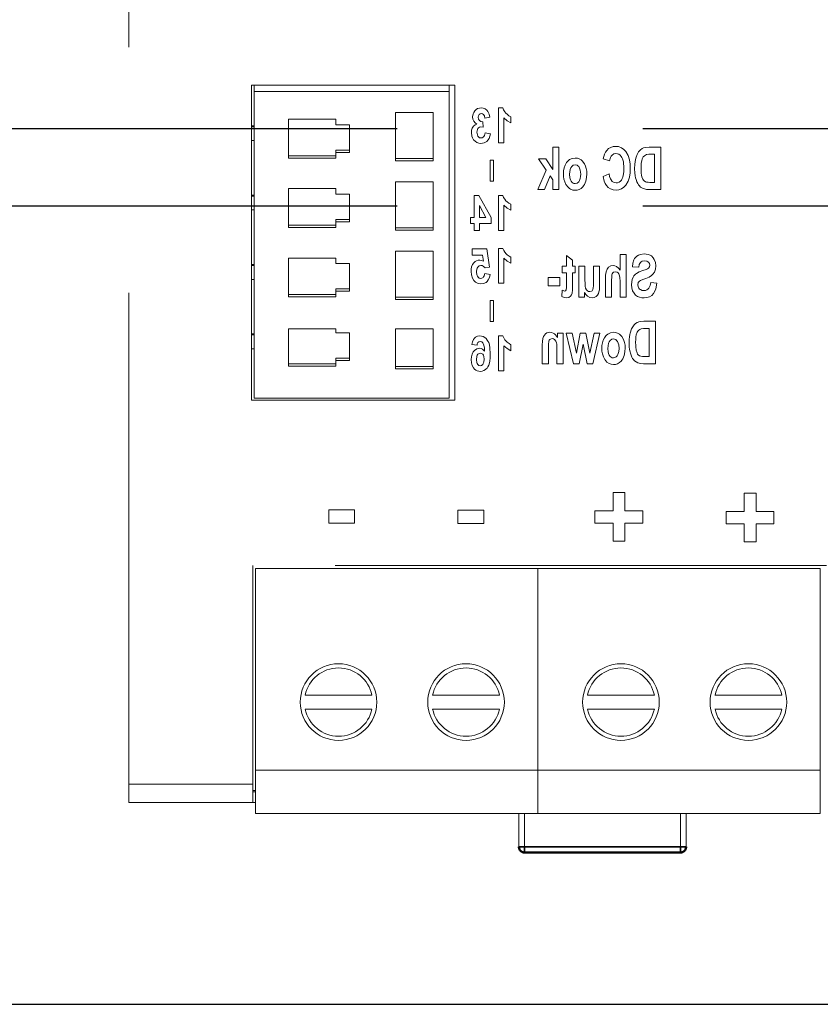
# Model space of a CAD drawing. Extents: x 0 to 4084, y 0 to 2754.
# Tile 10 of 34: x 1827 to 1879, y 2210 to 2274. Entities that reach past the tile are written whole.
import ezdxf

# ---------------------------------------------------------------- set-up
doc = ezdxf.new("R2010")
doc.units = 0
doc.header["$LTSCALE"] = 5
doc.header["$MEASUREMENT"] = 0
doc.linetypes.add('DASHED2', pattern=[9.525, 6.35, -3.175])
doc.layers.add('01-DRAW', color=7, linetype='CONTINUOUS')
doc.layers.add('Sichtbar (ISO)', color=7, linetype='CONTINUOUS', lineweight=50)
doc.layers.add('Sichtbar schmal (ISO)', color=7, linetype='CONTINUOUS', lineweight=35)

msp = doc.modelspace()

# ---------------------------------------------------------------- linework, layer by layer
at = {"layer": '01-DRAW', "linetype": 'DASHED2'}
for p, q in [((1772, 2266.605), (2227, 2266.605)), ((1772, 2261.605), (2227, 2261.605))]:
    msp.add_line(p, q, dxfattribs=at)
at = {"layer": '01-DRAW', "linetype": 'Continuous'}
msp.add_line((1756.145, 2210), (2238, 2210), dxfattribs=at)
at = {"layer": 'Sichtbar (ISO)', "linetype": 'DASHED2', "lineweight": 18}
for p, q in [((1834.043, 2224.229), (1834.043, 2333.473)), ((1841.963, 2249.035), (1841.963, 2269.389)), ((1855.103, 2269.389), (1841.963, 2269.389)), ((1842.143, 2269.389), (1842.143, 2268.987)), ((1854.743, 2269.389), (1854.743, 2268.987)), ((1855.103, 2269.389), (1855.103, 2249.035)), ((1842.143, 2268.987), (1854.743, 2268.987)), ((1842.143, 2268.987), (1842.143, 2249.175)), ((1854.743, 2268.987), (1854.743, 2249.175)), ((1858.198, 2267.926), (1857.913, 2267.926)), ((1857.913, 2265.669), (1857.913, 2267.926)), ((1844.348, 2267.194), (1844.348, 2264.684)), ((1847.408, 2267.194), (1844.348, 2267.194)), ((1847.408, 2266.836), (1847.408, 2267.194)), ((1851.278, 2267.642), (1851.278, 2264.505)), ((1853.708, 2267.642), (1851.278, 2267.642)), ((1853.708, 2264.505), (1853.708, 2267.642)), ((1857.372, 2267.339), (1857.046, 2267.27)), ((1858.265, 2267.295), (1858.265, 2265.669)), ((1858.723, 2267.36), (1858.723, 2266.968)), ((1842.143, 2266.775), (1841.963, 2266.775)), ((1842.143, 2266.712), (1841.963, 2266.712)), ((1848.308, 2266.836), (1847.408, 2266.836)), ((1848.308, 2265.043), (1848.308, 2266.836)), ((1856.781, 2266.714), (1856.943, 2266.683)), ((1856.904, 2267.033), (1856.943, 2266.683)), ((1857.055, 2266.314), (1857.397, 2266.263)), ((1842.143, 2265.815), (1841.963, 2265.815)), ((1857.913, 2265.669), (1858.265, 2265.669)), ((1861.436, 2263.944), (1861.436, 2265.399)), ((1861.825, 2265.399), (1861.436, 2265.399)), ((1861.825, 2265.399), (1861.825, 2262.654)), ((1868.41, 2265.399), (1867.664, 2265.399)), ((1868.41, 2265.399), (1868.41, 2262.654)), ((1847.408, 2264.843), (1844.348, 2264.843)), ((1844.348, 2264.684), (1847.408, 2264.684)), ((1847.408, 2265.043), (1847.408, 2265.202)), ((1848.308, 2265.202), (1847.408, 2265.202)), ((1847.408, 2264.684), (1847.408, 2265.043)), ((1847.408, 2265.043), (1848.308, 2265.043)), ((1853.708, 2264.664), (1851.278, 2264.664)), ((1861.008, 2263.914), (1860.505, 2264.642)), ((1860.984, 2264.642), (1860.505, 2264.642)), ((1860.984, 2264.642), (1861.436, 2263.944)), ((1865.084, 2264.514), (1864.679, 2264.644)), ((1867.818, 2264.935), (1868.004, 2264.935)), ((1868.004, 2263.119), (1868.004, 2264.935)), ((1851.278, 2264.505), (1853.708, 2264.505)), ((1857.379, 2263.202), (1857.379, 2264.552)), ((1857.602, 2264.552), (1857.379, 2264.552)), ((1857.602, 2264.552), (1857.602, 2263.202)), ((1860.469, 2262.654), (1861.008, 2263.914)), ((1861.258, 2263.549), (1860.886, 2262.654)), ((1861.436, 2263.292), (1861.258, 2263.549)), ((1864.675, 2263.491), (1865.071, 2263.662)), ((1844.348, 2262.712), (1844.348, 2260.202)), ((1847.408, 2262.712), (1844.348, 2262.712)), ((1847.408, 2262.353), (1847.408, 2262.712)), ((1851.278, 2263.16), (1851.278, 2260.022)), ((1853.708, 2263.16), (1851.278, 2263.16)), ((1853.708, 2260.022), (1853.708, 2263.16)), ((1857.379, 2263.202), (1857.602, 2263.202)), ((1861.436, 2262.654), (1861.436, 2263.292)), ((1868.004, 2263.119), (1867.696, 2263.119)), ((1842.143, 2262.293), (1841.963, 2262.293)), ((1842.143, 2262.229), (1841.963, 2262.229)), ((1848.308, 2262.353), (1847.408, 2262.353)), ((1848.308, 2260.56), (1848.308, 2262.353)), ((1856.348, 2260.844), (1856.348, 2262.27)), ((1856.646, 2262.27), (1856.348, 2262.27)), ((1856.646, 2262.27), (1857.446, 2260.843)), ((1858.198, 2262.27), (1857.913, 2262.27)), ((1857.913, 2260.013), (1857.913, 2262.27)), ((1860.469, 2262.654), (1860.886, 2262.654)), ((1861.436, 2262.654), (1861.825, 2262.654)), ((1867.642, 2262.654), (1868.41, 2262.654)), ((1856.69, 2261.612), (1856.69, 2260.844)), ((1857.115, 2260.844), (1856.69, 2261.612)), ((1858.265, 2261.639), (1858.265, 2260.013)), ((1858.723, 2261.704), (1858.723, 2261.313)), ((1842.143, 2261.333), (1841.963, 2261.333)), ((1856.348, 2260.844), (1856.12, 2260.844)), ((1856.12, 2260.465), (1856.12, 2260.844)), ((1857.115, 2260.844), (1856.69, 2260.844)), ((1857.446, 2260.843), (1857.446, 2260.465)), ((1847.408, 2260.361), (1844.348, 2260.361)), ((1844.348, 2260.202), (1847.408, 2260.202)), ((1847.408, 2260.56), (1847.408, 2260.719)), ((1848.308, 2260.719), (1847.408, 2260.719)), ((1847.408, 2260.202), (1847.408, 2260.56)), ((1847.408, 2260.56), (1848.308, 2260.56)), ((1853.708, 2260.182), (1851.278, 2260.182)), ((1856.12, 2260.465), (1856.348, 2260.465)), ((1856.348, 2260.013), (1856.348, 2260.465)), ((1856.69, 2260.465), (1857.446, 2260.465)), ((1856.69, 2260.465), (1856.69, 2260.013)), ((1851.278, 2260.022), (1853.708, 2260.022)), ((1856.348, 2260.013), (1856.69, 2260.013)), ((1857.913, 2260.013), (1858.265, 2260.013)), ((1851.278, 2258.678), (1851.278, 2255.54)), ((1853.708, 2258.678), (1851.278, 2258.678)), ((1853.708, 2255.54), (1853.708, 2258.678)), ((1857.162, 2258.812), (1856.229, 2258.812)), ((1856.229, 2258.409), (1856.229, 2258.812)), ((1856.229, 2258.409), (1856.89, 2258.409)), ((1856.95, 2258.027), (1856.89, 2258.409)), ((1857.162, 2258.812), (1857.343, 2257.641)), ((1857.919, 2256.594), (1857.919, 2258.851)), ((1858.205, 2258.851), (1857.919, 2258.851)), ((1858.73, 2258.284), (1858.73, 2257.893)), ((1862.309, 2258.394), (1862.698, 2258.088)), ((1862.309, 2257.692), (1862.309, 2258.394)), ((1866.175, 2258.45), (1865.785, 2258.45)), ((1865.785, 2257.442), (1865.785, 2258.45)), ((1866.175, 2258.45), (1866.175, 2255.705)), ((1842.143, 2257.81), (1841.963, 2257.81)), ((1842.143, 2257.747), (1841.963, 2257.747)), ((1844.348, 2258.229), (1844.348, 2255.719)), ((1847.408, 2258.229), (1844.348, 2258.229)), ((1847.408, 2257.871), (1847.408, 2258.229)), ((1848.308, 2257.871), (1847.408, 2257.871)), ((1848.308, 2256.078), (1848.308, 2257.871)), ((1857.343, 2257.641), (1857.057, 2257.59)), ((1858.272, 2258.219), (1858.272, 2256.594)), ((1862.309, 2257.692), (1862.043, 2257.692)), ((1862.043, 2257.273), (1862.043, 2257.692)), ((1862.698, 2258.088), (1862.698, 2257.692)), ((1862.876, 2257.692), (1862.698, 2257.692)), ((1862.876, 2257.692), (1862.876, 2257.273)), ((1863.509, 2257.692), (1863.12, 2257.692)), ((1863.12, 2255.705), (1863.12, 2257.692)), ((1863.509, 2257.692), (1863.509, 2256.854)), ((1864.063, 2256.779), (1864.063, 2257.692)), ((1864.453, 2257.692), (1864.063, 2257.692)), ((1864.453, 2257.692), (1864.453, 2256.434)), ((1866.979, 2257.641), (1866.571, 2257.665)), ((1857.032, 2257.218), (1857.385, 2257.172)), ((1862.043, 2257.273), (1862.309, 2257.273)), ((1862.309, 2256.471), (1862.309, 2257.273)), ((1862.698, 2257.273), (1862.698, 2256.404)), ((1862.698, 2257.273), (1862.876, 2257.273)), ((1842.143, 2256.85), (1841.963, 2256.85)), ((1857.919, 2256.594), (1858.272, 2256.594)), ((1861.126, 2256.437), (1861.126, 2256.963)), ((1861.887, 2256.963), (1861.126, 2256.963)), ((1861.126, 2256.437), (1861.887, 2256.437)), ((1861.887, 2256.963), (1861.887, 2256.437)), ((1864.84, 2255.705), (1864.84, 2256.873)), ((1865.229, 2256.755), (1865.229, 2255.705)), ((1865.785, 2255.705), (1865.785, 2256.702)), ((1867.758, 2256.653), (1868.158, 2256.599)), ((1847.408, 2255.878), (1844.348, 2255.878)), ((1844.348, 2255.719), (1847.408, 2255.719)), ((1847.408, 2256.078), (1847.408, 2256.237)), ((1848.308, 2256.237), (1847.408, 2256.237)), ((1847.408, 2255.719), (1847.408, 2256.078)), ((1847.408, 2256.078), (1848.308, 2256.078)), ((1853.708, 2255.699), (1851.278, 2255.699)), ((1862.011, 2255.737), (1862.046, 2256.146)), ((1862.2, 2256.094), (1862.046, 2256.146)), ((1863.12, 2255.705), (1863.481, 2255.705)), ((1863.481, 2256.002), (1863.481, 2255.705)), ((1864.84, 2255.705), (1865.229, 2255.705)), ((1865.785, 2255.705), (1866.175, 2255.705)), ((1851.278, 2255.54), (1853.708, 2255.54)), ((1857.609, 2255.477), (1857.386, 2255.477)), ((1857.386, 2254.127), (1857.386, 2255.477)), ((1857.609, 2255.477), (1857.609, 2254.127)), ((1857.386, 2254.127), (1857.609, 2254.127)), ((1868.06, 2254.137), (1867.313, 2254.137)), ((1868.06, 2254.137), (1868.06, 2251.392)), ((1842.143, 2253.328), (1841.963, 2253.328)), ((1842.143, 2253.264), (1841.963, 2253.264)), ((1844.348, 2253.657), (1847.408, 2253.657)), ((1844.348, 2253.657), (1844.348, 2251.237)), ((1847.408, 2253.388), (1847.408, 2253.657)), ((1848.308, 2253.388), (1847.408, 2253.388)), ((1848.308, 2251.596), (1848.308, 2253.388)), ((1851.278, 2253.657), (1853.708, 2253.657)), ((1851.278, 2253.657), (1851.278, 2251.058)), ((1853.708, 2251.058), (1853.708, 2253.657)), ((1857.919, 2250.938), (1857.919, 2253.195)), ((1858.205, 2253.195), (1857.919, 2253.195)), ((1862.09, 2253.38), (1861.729, 2253.38)), ((1861.729, 2253.091), (1861.729, 2253.38)), ((1862.09, 2253.38), (1862.09, 2251.392)), ((1862.677, 2253.38), (1862.294, 2253.38)), ((1862.767, 2251.392), (1862.294, 2253.38)), ((1862.677, 2253.38), (1862.957, 2252.077)), ((1862.957, 2252.077), (1863.203, 2253.38)), ((1863.573, 2253.38), (1863.203, 2253.38)), ((1863.573, 2253.38), (1863.828, 2252.077)), ((1863.828, 2252.077), (1864.104, 2253.38)), ((1864.48, 2253.38), (1864.016, 2251.392)), ((1864.48, 2253.38), (1864.104, 2253.38)), ((1867.467, 2253.673), (1867.653, 2253.673)), ((1867.653, 2251.856), (1867.653, 2253.673)), ((1856.536, 2252.59), (1856.194, 2252.635)), ((1858.272, 2252.564), (1858.272, 2250.938)), ((1858.73, 2252.628), (1858.73, 2252.237)), ((1860.753, 2251.392), (1860.753, 2252.629)), ((1863.389, 2252.669), (1863.139, 2251.392)), ((1863.642, 2251.392), (1863.389, 2252.669)), ((1842.143, 2252.368), (1841.963, 2252.368)), ((1861.143, 2252.408), (1861.143, 2251.392)), ((1861.701, 2251.392), (1861.701, 2252.293)), ((1847.408, 2251.396), (1844.348, 2251.396)), ((1848.308, 2251.755), (1847.408, 2251.755)), ((1847.408, 2251.596), (1847.408, 2251.755)), ((1847.408, 2251.237), (1847.408, 2251.596)), ((1847.408, 2251.596), (1848.308, 2251.596)), ((1860.753, 2251.392), (1861.143, 2251.392)), ((1861.701, 2251.392), (1862.09, 2251.392)), ((1862.767, 2251.392), (1863.139, 2251.392)), ((1863.642, 2251.392), (1864.016, 2251.392)), ((1867.292, 2251.392), (1868.06, 2251.392)), ((1867.653, 2251.856), (1867.345, 2251.856)), ((1844.348, 2251.237), (1847.408, 2251.237)), ((1853.708, 2251.217), (1851.278, 2251.217)), ((1851.278, 2251.058), (1853.708, 2251.058)), ((1857.919, 2250.938), (1858.272, 2250.938)), ((1841.963, 2249.035), (1855.103, 2249.035)), ((1842.143, 2249.175), (1854.743, 2249.175)), ((1865.322, 2241.9), (1865.322, 2243.068)), ((1866.093, 2243.068), (1865.322, 2243.068)), ((1866.093, 2243.068), (1866.093, 2241.9)), ((1873.787, 2241.856), (1873.787, 2243.024)), ((1874.559, 2243.024), (1873.787, 2243.024)), ((1874.559, 2243.024), (1874.559, 2241.856)), ((1846.959, 2241.096), (1846.959, 2241.959)), ((1848.625, 2241.959), (1846.959, 2241.959)), ((1848.625, 2241.959), (1848.625, 2241.096)), ((1855.299, 2241.067), (1855.299, 2241.93)), ((1856.965, 2241.93), (1855.299, 2241.93)), ((1856.965, 2241.93), (1856.965, 2241.067)), ((1865.322, 2241.9), (1864.157, 2241.9)), ((1864.157, 2241.094), (1864.157, 2241.9)), ((1867.254, 2241.9), (1866.093, 2241.9)), ((1867.254, 2241.9), (1867.254, 2241.094)), ((1873.787, 2241.856), (1872.623, 2241.856)), ((1872.623, 2241.049), (1872.623, 2241.856)), ((1875.72, 2241.856), (1874.559, 2241.856)), ((1875.72, 2241.856), (1875.72, 2241.049)), ((1846.959, 2241.096), (1848.625, 2241.096)), ((1855.299, 2241.067), (1856.965, 2241.067)), ((1864.157, 2241.094), (1865.322, 2241.094)), ((1865.322, 2239.926), (1865.322, 2241.094)), ((1866.093, 2241.094), (1867.254, 2241.094)), ((1866.093, 2241.094), (1866.093, 2239.926)), ((1872.623, 2241.049), (1873.787, 2241.049)), ((1873.787, 2239.882), (1873.787, 2241.049)), ((1874.559, 2241.049), (1875.72, 2241.049)), ((1874.559, 2241.049), (1874.559, 2239.882)), ((1865.322, 2239.926), (1866.093, 2239.926)), ((1873.787, 2239.882), (1874.559, 2239.882)), ((1879.117, 2238.351), (1842.046, 2238.351)), ((1842.046, 2224.229), (1842.046, 2238.351)), ((1842.226, 2225.121), (1842.226, 2238.171)), ((1860.469, 2238.171), (1842.226, 2238.171)), ((1860.469, 2225.121), (1860.469, 2238.171)), ((1860.469, 2225.121), (1860.469, 2238.171)), ((1878.712, 2238.171), (1860.469, 2238.171)), ((1878.712, 2225.121), (1878.712, 2238.171)), ((1845.431, 2229.981), (1849.748, 2229.981)), ((1857.983, 2229.981), (1853.666, 2229.981)), ((1863.674, 2229.981), (1867.991, 2229.981)), ((1876.226, 2229.981), (1871.909, 2229.981)), ((1849.748, 2229.081), (1845.431, 2229.081)), ((1853.666, 2229.081), (1857.983, 2229.081)), ((1867.991, 2229.081), (1863.674, 2229.081)), ((1871.909, 2229.081), (1876.226, 2229.081)), ((1842.226, 2222.331), (1842.226, 2225.121)), ((1860.469, 2225.121), (1842.226, 2225.121)), ((1860.469, 2222.331), (1860.469, 2225.121)), ((1860.469, 2222.331), (1860.469, 2225.121)), ((1878.712, 2225.121), (1860.469, 2225.121)), ((1878.712, 2222.331), (1878.712, 2225.121)), ((1834.043, 2223.051), (1834.043, 2224.229)), ((1842.046, 2223.051), (1842.046, 2224.229)), ((1842.046, 2223.816), (1842.226, 2223.816)), ((1842.226, 2223.726), (1842.046, 2223.726)), ((1834.043, 2223.051), (1842.046, 2223.051)), ((1842.046, 2223.051), (1842.226, 2223.051)), ((1860.469, 2222.331), (1842.226, 2222.331)), ((1859.242, 2222.331), (1859.242, 2220.171)), ((1878.712, 2222.331), (1860.469, 2222.331)), ((1870.042, 2220.171), (1870.042, 2222.331))]:
    msp.add_line(p, q, dxfattribs=at)
at = {"layer": 'Sichtbar (ISO)', "linetype": 'DASHED2'}
msp.add_line((1859.602, 2219.811), (1869.682, 2219.811), dxfattribs=at)
at = {"layer": 'Sichtbar (ISO)', "linetype": 'DASHED2', "lineweight": 18, "flags": 128}
for points in [[(1856.801, 2267.926), (1856.685, 2267.915), (1856.574, 2267.881), (1856.475, 2267.82), (1856.393, 2267.737), (1856.329, 2267.643), (1856.286, 2267.55), (1856.252, 2267.349)], [(1857.372, 2267.339), (1857.325, 2267.533), (1857.243, 2267.704), (1857.17, 2267.79), (1857.062, 2267.866), (1856.935, 2267.912), (1856.801, 2267.926)], [(1858.723, 2267.36), (1858.596, 2267.427), (1858.479, 2267.516), (1858.405, 2267.585), (1858.322, 2267.681), (1858.25, 2267.798), (1858.198, 2267.926)], [(1856.252, 2267.349), (1856.268, 2267.21), (1856.321, 2267.079), (1856.407, 2266.967), (1856.518, 2266.877)], [(1856.608, 2267.323), (1856.622, 2267.428), (1856.669, 2267.51), (1856.734, 2267.557), (1856.813, 2267.572)], [(1856.687, 2267.107), (1856.625, 2267.206), (1856.608, 2267.323)], [(1856.813, 2267.572), (1856.896, 2267.553), (1856.963, 2267.501), (1857.001, 2267.446), (1857.017, 2267.411), (1857.046, 2267.27)], [(1858.265, 2267.295), (1858.475, 2267.104), (1858.723, 2266.968)], [(1856.518, 2266.877), (1856.408, 2266.83), (1856.317, 2266.756), (1856.258, 2266.681), (1856.224, 2266.619), (1856.182, 2266.484), (1856.169, 2266.342)], [(1856.532, 2266.363), (1856.558, 2266.533), (1856.591, 2266.6), (1856.624, 2266.643), (1856.695, 2266.695), (1856.781, 2266.714)], [(1856.904, 2267.033), (1856.788, 2267.048), (1856.687, 2267.107)], [(1856.169, 2266.342), (1856.202, 2266.1), (1856.248, 2265.985), (1856.316, 2265.877), (1856.409, 2265.777), (1856.522, 2265.697), (1856.652, 2265.647), (1856.79, 2265.63)], [(1856.794, 2265.988), (1856.706, 2266.006), (1856.632, 2266.06), (1856.592, 2266.112), (1856.556, 2266.19), (1856.532, 2266.363)], [(1856.79, 2265.63), (1856.991, 2265.664), (1857.083, 2265.708), (1857.166, 2265.768), (1857.242, 2265.847), (1857.315, 2265.961), (1857.37, 2266.108), (1857.397, 2266.263)], [(1857.055, 2266.314), (1857.016, 2266.149), (1856.978, 2266.085), (1856.943, 2266.047), (1856.874, 2266.003), (1856.794, 2265.988)], [(1865.488, 2265.446), (1865.328, 2265.431), (1865.175, 2265.381), (1865.037, 2265.298), (1864.919, 2265.187)], [(1866.153, 2265.102), (1866.024, 2265.247), (1865.865, 2265.359), (1865.682, 2265.426), (1865.488, 2265.446)], [(1867.664, 2265.399), (1867.396, 2265.378), (1867.284, 2265.348), (1867.203, 2265.31), (1867.091, 2265.226), (1866.973, 2265.092), (1866.874, 2264.919), (1866.808, 2264.746), (1866.768, 2264.597), (1866.725, 2264.298), (1866.714, 2263.998)], [(1862.873, 2264.689), (1862.688, 2264.665), (1862.518, 2264.588), (1862.444, 2264.53), (1862.402, 2264.488), (1862.326, 2264.391), (1862.235, 2264.231), (1862.167, 2264.048), (1862.128, 2263.856), (1862.116, 2263.66)], [(1863.631, 2263.677), (1863.622, 2263.842), (1863.594, 2264.003), (1863.546, 2264.16), (1863.468, 2264.325), (1863.334, 2264.5), (1863.253, 2264.569), (1863.175, 2264.617), (1863.027, 2264.672), (1862.873, 2264.689)], [(1864.919, 2265.187), (1864.831, 2265.067), (1864.765, 2264.933), (1864.679, 2264.644)], [(1865.084, 2264.514), (1865.15, 2264.729), (1865.208, 2264.821), (1865.268, 2264.883), (1865.382, 2264.951), (1865.511, 2264.974)], [(1865.511, 2264.974), (1865.605, 2264.963), (1865.694, 2264.93), (1865.773, 2264.877), (1865.853, 2264.791), (1865.898, 2264.72), (1865.938, 2264.63), (1865.989, 2264.437), (1866.018, 2264.039)], [(1866.438, 2264.002), (1866.425, 2264.291), (1866.379, 2264.577), (1866.292, 2264.851), (1866.153, 2265.102)], [(1867.133, 2264.019), (1867.148, 2264.353), (1867.172, 2264.502), (1867.212, 2264.637), (1867.275, 2264.757), (1867.348, 2264.838), (1867.484, 2264.911)], [(1867.484, 2264.911), (1867.645, 2264.931), (1867.818, 2264.935)], [(1862.514, 2263.651), (1862.521, 2263.8), (1862.547, 2263.94), (1862.595, 2264.063), (1862.65, 2264.145), (1862.752, 2264.23), (1862.876, 2264.261)], [(1862.876, 2264.261), (1862.997, 2264.23), (1863.049, 2264.194), (1863.104, 2264.137), (1863.166, 2264.035), (1863.207, 2263.91), (1863.233, 2263.649)], [(1866.018, 2264.039), (1866.01, 2263.801), (1865.978, 2263.564), (1865.951, 2263.458), (1865.921, 2263.377), (1865.859, 2263.268), (1865.794, 2263.191), (1865.713, 2263.13), (1865.62, 2263.092), (1865.52, 2263.08)], [(1866.155, 2262.945), (1866.291, 2263.185), (1866.378, 2263.448), (1866.424, 2263.723), (1866.438, 2264.002)], [(1866.714, 2263.998), (1866.724, 2263.74), (1866.75, 2263.543), (1866.781, 2263.4), (1866.81, 2263.301), (1866.867, 2263.147), (1866.922, 2263.037), (1866.971, 2262.962), (1867.013, 2262.909), (1867.107, 2262.816), (1867.218, 2262.743), (1867.345, 2262.691), (1867.491, 2262.663), (1867.642, 2262.654)], [(1867.696, 2263.119), (1867.582, 2263.123), (1867.486, 2263.136), (1867.411, 2263.159), (1867.331, 2263.209), (1867.288, 2263.252), (1867.246, 2263.315), (1867.185, 2263.483), (1867.164, 2263.583), (1867.148, 2263.702), (1867.137, 2263.845), (1867.133, 2264.019)], [(1862.116, 2263.66), (1862.124, 2263.49), (1862.151, 2263.322), (1862.199, 2263.16), (1862.279, 2262.986), (1862.42, 2262.798), (1862.504, 2262.727), (1862.584, 2262.678), (1862.726, 2262.624), (1862.873, 2262.607)], [(1862.869, 2263.035), (1862.8, 2263.044), (1862.737, 2263.072), (1862.681, 2263.116), (1862.622, 2263.186), (1862.568, 2263.291), (1862.535, 2263.408), (1862.514, 2263.651)], [(1863.233, 2263.649), (1863.226, 2263.502), (1863.202, 2263.363), (1863.156, 2263.24), (1863.102, 2263.156), (1862.998, 2263.067), (1862.869, 2263.035)], [(1862.873, 2262.607), (1863.01, 2262.62), (1863.142, 2262.662), (1863.26, 2262.732), (1863.366, 2262.827), (1863.422, 2262.894), (1863.479, 2262.98), (1863.57, 2263.199), (1863.617, 2263.435), (1863.631, 2263.677)], [(1864.675, 2263.491), (1864.756, 2263.194), (1864.817, 2263.053), (1864.897, 2262.92), (1865.01, 2262.794), (1865.159, 2262.69), (1865.331, 2262.627), (1865.514, 2262.607)], [(1865.52, 2263.08), (1865.388, 2263.106), (1865.276, 2263.182), (1865.199, 2263.276), (1865.158, 2263.354), (1865.104, 2263.506), (1865.071, 2263.662)], [(1865.514, 2262.607), (1865.7, 2262.628), (1865.876, 2262.694), (1866.03, 2262.804), (1866.155, 2262.945)], [(1858.723, 2261.704), (1858.596, 2261.771), (1858.48, 2261.859), (1858.405, 2261.929), (1858.322, 2262.025), (1858.25, 2262.142), (1858.198, 2262.27)], [(1858.265, 2261.639), (1858.475, 2261.448), (1858.723, 2261.313)], [(1858.73, 2258.284), (1858.603, 2258.352), (1858.487, 2258.44), (1858.412, 2258.509), (1858.329, 2258.606), (1858.257, 2258.723), (1858.205, 2258.851)], [(1867.341, 2258.497), (1867.089, 2258.465), (1866.971, 2258.42), (1866.864, 2258.354), (1866.769, 2258.265), (1866.718, 2258.197), (1866.667, 2258.108), (1866.596, 2257.892), (1866.571, 2257.665)], [(1868.085, 2257.729), (1868.064, 2257.937), (1867.99, 2258.139), (1867.918, 2258.251), (1867.803, 2258.363), (1867.711, 2258.42), (1867.594, 2258.465), (1867.341, 2258.497)], [(1856.338, 2257.927), (1856.249, 2257.8), (1856.189, 2257.657), (1856.156, 2257.504), (1856.147, 2257.348)], [(1856.708, 2258.098), (1856.604, 2258.088), (1856.504, 2258.054), (1856.414, 2257.999), (1856.338, 2257.927)], [(1856.51, 2257.341), (1856.532, 2257.538), (1856.547, 2257.582), (1856.582, 2257.648), (1856.668, 2257.726), (1856.783, 2257.755)], [(1856.95, 2258.027), (1856.833, 2258.079), (1856.708, 2258.098)], [(1856.783, 2257.755), (1856.864, 2257.742), (1856.939, 2257.707), (1857.057, 2257.59)], [(1858.272, 2258.219), (1858.482, 2258.029), (1858.73, 2257.893)], [(1865.338, 2257.739), (1865.176, 2257.713), (1865.036, 2257.629), (1864.936, 2257.498), (1864.876, 2257.344)], [(1865.785, 2257.442), (1865.679, 2257.583), (1865.548, 2257.686), (1865.442, 2257.727), (1865.338, 2257.739)], [(1866.979, 2257.641), (1867.016, 2257.812), (1867.087, 2257.941), (1867.141, 2257.987), (1867.206, 2258.018), (1867.349, 2258.039)], [(1867.349, 2258.039), (1867.5, 2258.018), (1867.565, 2257.99), (1867.612, 2257.955), (1867.673, 2257.873), (1867.694, 2257.772)], [(1867.439, 2256.909), (1867.655, 2256.996), (1867.816, 2257.096), (1867.9, 2257.179), (1867.993, 2257.325), (1868.062, 2257.518), (1868.085, 2257.729)], [(1867.694, 2257.772), (1867.674, 2257.669), (1867.613, 2257.583)], [(1856.147, 2257.348), (1856.169, 2257.134), (1856.241, 2256.925), (1856.321, 2256.786), (1856.443, 2256.659), (1856.6, 2256.579), (1856.776, 2256.555)], [(1856.774, 2256.902), (1856.683, 2256.924), (1856.605, 2256.987), (1856.561, 2257.055), (1856.529, 2257.147), (1856.51, 2257.341)], [(1857.032, 2257.218), (1856.997, 2257.072), (1856.962, 2257.011), (1856.925, 2256.97), (1856.856, 2256.92), (1856.774, 2256.902)], [(1856.776, 2256.555), (1856.955, 2256.579), (1857.117, 2256.657), (1857.186, 2256.715), (1857.266, 2256.813), (1857.344, 2256.979), (1857.385, 2257.172)], [(1864.876, 2257.344), (1864.846, 2257.117), (1864.84, 2256.873)], [(1865.229, 2256.755), (1865.238, 2257.029), (1865.251, 2257.139), (1865.272, 2257.213)], [(1865.272, 2257.213), (1865.305, 2257.266), (1865.351, 2257.307), (1865.471, 2257.337)], [(1865.471, 2257.337), (1865.596, 2257.307), (1865.649, 2257.269), (1865.703, 2257.203), (1865.749, 2257.087), (1865.772, 2256.961), (1865.785, 2256.702)], [(1867.242, 2257.414), (1867.018, 2257.331), (1866.842, 2257.238), (1866.769, 2257.182), (1866.671, 2257.072), (1866.616, 2256.982), (1866.562, 2256.851), (1866.526, 2256.68), (1866.515, 2256.503)], [(1867.613, 2257.583), (1867.541, 2257.533), (1867.452, 2257.49), (1867.242, 2257.414)], [(1862.309, 2256.471), (1862.306, 2256.291), (1862.303, 2256.215), (1862.296, 2256.169)], [(1862.675, 2255.964), (1862.694, 2256.176), (1862.698, 2256.404)], [(1863.821, 2256.06), (1863.743, 2256.073), (1863.673, 2256.111), (1863.609, 2256.172), (1863.547, 2256.284), (1863.524, 2256.406), (1863.514, 2256.543), (1863.509, 2256.854)], [(1864.063, 2256.779), (1864.058, 2256.439), (1864.049, 2256.302), (1864.016, 2256.184), (1863.989, 2256.141), (1863.966, 2256.116), (1863.924, 2256.085), (1863.821, 2256.06)], [(1863.967, 2255.658), (1864.105, 2255.679), (1864.226, 2255.742), (1864.313, 2255.828), (1864.374, 2255.93), (1864.415, 2256.043), (1864.438, 2256.168), (1864.453, 2256.434)], [(1866.515, 2256.503), (1866.532, 2256.304), (1866.587, 2256.113), (1866.678, 2255.947), (1866.781, 2255.83), (1866.901, 2255.749), (1867.038, 2255.695), (1867.182, 2255.666), (1867.33, 2255.658)], [(1866.922, 2256.501), (1866.952, 2256.647), (1867.022, 2256.733), (1867.098, 2256.78), (1867.254, 2256.843), (1867.439, 2256.909)], [(1867.317, 2256.126), (1867.197, 2256.14), (1867.086, 2256.187), (1867.039, 2256.223), (1866.988, 2256.281), (1866.938, 2256.383), (1866.922, 2256.501)], [(1867.758, 2256.653), (1867.719, 2256.463), (1867.639, 2256.29), (1867.577, 2256.219), (1867.5, 2256.166), (1867.411, 2256.136), (1867.317, 2256.126)], [(1867.33, 2255.658), (1867.505, 2255.672), (1867.672, 2255.721), (1867.821, 2255.809), (1867.942, 2255.933), (1868.032, 2256.082), (1868.095, 2256.248), (1868.158, 2256.599)], [(1862.011, 2255.737), (1862.159, 2255.677), (1862.317, 2255.658)], [(1862.296, 2256.169), (1862.261, 2256.114), (1862.2, 2256.094)], [(1862.317, 2255.658), (1862.468, 2255.684), (1862.576, 2255.757), (1862.639, 2255.853), (1862.675, 2255.964)], [(1863.481, 2256.002), (1863.564, 2255.871), (1863.675, 2255.761), (1863.814, 2255.685), (1863.967, 2255.658)], [(1867.313, 2254.137), (1867.082, 2254.122), (1866.981, 2254.101), (1866.936, 2254.087), (1866.871, 2254.058), (1866.781, 2253.999), (1866.683, 2253.905), (1866.595, 2253.79), (1866.525, 2253.661), (1866.428, 2253.378), (1866.406, 2253.276), (1866.385, 2253.138), (1866.369, 2252.96), (1866.363, 2252.736)], [(1856.718, 2253.195), (1856.568, 2253.174), (1856.432, 2253.107), (1856.374, 2253.058), (1856.303, 2252.97), (1856.233, 2252.814), (1856.194, 2252.635)], [(1857.392, 2252.034), (1857.369, 2252.42), (1857.335, 2252.608), (1857.288, 2252.76), (1857.24, 2252.864), (1857.199, 2252.929), (1857.126, 2253.018), (1857.04, 2253.093), (1856.941, 2253.15), (1856.832, 2253.184), (1856.718, 2253.195)], [(1858.73, 2252.628), (1858.603, 2252.696), (1858.487, 2252.784), (1858.412, 2252.853), (1858.329, 2252.95), (1858.257, 2253.067), (1858.205, 2253.195)], [(1861.245, 2253.427), (1861.145, 2253.417), (1861.049, 2253.386), (1860.962, 2253.33), (1860.886, 2253.251), (1860.828, 2253.157), (1860.787, 2253.031), (1860.76, 2252.839), (1860.753, 2252.629)], [(1861.729, 2253.091), (1861.607, 2253.26), (1861.532, 2253.328), (1861.464, 2253.372), (1861.355, 2253.414), (1861.245, 2253.427)], [(1865.351, 2253.427), (1865.157, 2253.4), (1864.982, 2253.316), (1864.906, 2253.253), (1864.849, 2253.191), (1864.769, 2253.076), (1864.69, 2252.918), (1864.635, 2252.75), (1864.604, 2252.575), (1864.594, 2252.398)], [(1866.108, 2252.415), (1866.098, 2252.597), (1866.063, 2252.776), (1865.999, 2252.958), (1865.886, 2253.153), (1865.812, 2253.238), (1865.74, 2253.301), (1865.612, 2253.374), (1865.485, 2253.414), (1865.351, 2253.427)], [(1866.782, 2252.757), (1866.79, 2253.006), (1866.802, 2253.13), (1866.826, 2253.261), (1866.886, 2253.43), (1866.933, 2253.507), (1866.979, 2253.559), (1867.052, 2253.615), (1867.133, 2253.649)], [(1867.133, 2253.649), (1867.294, 2253.669), (1867.467, 2253.673)], [(1856.536, 2252.59), (1856.553, 2252.684), (1856.589, 2252.765), (1856.653, 2252.822), (1856.738, 2252.841)], [(1856.738, 2252.841), (1856.836, 2252.813), (1856.91, 2252.741), (1856.976, 2252.589), (1857.008, 2252.407), (1857.025, 2252.208)], [(1858.272, 2252.564), (1858.482, 2252.373), (1858.73, 2252.237)], [(1861.143, 2252.408), (1861.147, 2252.65), (1861.178, 2252.864), (1861.204, 2252.919), (1861.232, 2252.957), (1861.277, 2252.995), (1861.382, 2253.025)], [(1861.382, 2253.025), (1861.475, 2253.007), (1861.547, 2252.963), (1861.627, 2252.866), (1861.67, 2252.757), (1861.685, 2252.668), (1861.698, 2252.488), (1861.701, 2252.293)], [(1864.992, 2252.389), (1865.002, 2252.559), (1865.039, 2252.725), (1865.08, 2252.814), (1865.147, 2252.905), (1865.24, 2252.974), (1865.353, 2252.999)], [(1865.353, 2252.999), (1865.427, 2252.988), (1865.495, 2252.956), (1865.554, 2252.906), (1865.614, 2252.829), (1865.662, 2252.726), (1865.691, 2252.615), (1865.711, 2252.387)], [(1866.363, 2252.736), (1866.372, 2252.498), (1866.394, 2252.313), (1866.421, 2252.176), (1866.446, 2252.082), (1866.494, 2251.94), (1866.543, 2251.829), (1866.59, 2251.745), (1866.632, 2251.683), (1866.714, 2251.591), (1866.809, 2251.516), (1866.923, 2251.454), (1867, 2251.428), (1867.094, 2251.407), (1867.292, 2251.392)], [(1867.345, 2251.856), (1867.219, 2251.862), (1867.117, 2251.878), (1867.037, 2251.908), (1866.955, 2251.97), (1866.912, 2252.023), (1866.875, 2252.096), (1866.823, 2252.269), (1866.793, 2252.482), (1866.785, 2252.611), (1866.782, 2252.757)], [(1856.697, 2252.397), (1856.609, 2252.388), (1856.524, 2252.361), (1856.377, 2252.259), (1856.295, 2252.161), (1856.216, 2252.01), (1856.172, 2251.838), (1856.159, 2251.66)], [(1856.506, 2251.657), (1856.533, 2251.885), (1856.554, 2251.941), (1856.598, 2252.007), (1856.666, 2252.06), (1856.752, 2252.079)], [(1857.025, 2252.208), (1856.962, 2252.284), (1856.884, 2252.345), (1856.795, 2252.384), (1856.697, 2252.397)], [(1856.752, 2252.079), (1856.835, 2252.061), (1856.906, 2252.005), (1856.946, 2251.947), (1856.975, 2251.866), (1856.994, 2251.695)], [(1856.752, 2250.899), (1856.87, 2250.912), (1856.982, 2250.953), (1857.081, 2251.019), (1857.127, 2251.061), (1857.181, 2251.121), (1857.237, 2251.205), (1857.288, 2251.312), (1857.353, 2251.547), (1857.383, 2251.79), (1857.392, 2252.034)], [(1864.594, 2252.398), (1864.604, 2252.213), (1864.636, 2252.03), (1864.696, 2251.848), (1864.795, 2251.661), (1864.931, 2251.505), (1865.067, 2251.413), (1865.205, 2251.362), (1865.351, 2251.345)], [(1865.347, 2251.773), (1865.269, 2251.785), (1865.199, 2251.82), (1865.138, 2251.875), (1865.079, 2251.957), (1865.035, 2252.059), (1865.009, 2252.167), (1864.992, 2252.389)], [(1865.711, 2252.387), (1865.696, 2252.18), (1865.639, 2251.989), (1865.59, 2251.908), (1865.524, 2251.838), (1865.441, 2251.79), (1865.347, 2251.773)], [(1865.351, 2251.345), (1865.487, 2251.358), (1865.617, 2251.399), (1865.735, 2251.467), (1865.84, 2251.561), (1865.897, 2251.628), (1865.955, 2251.714), (1866.048, 2251.935), (1866.095, 2252.172), (1866.108, 2252.415)], [(1856.159, 2251.66), (1856.174, 2251.464), (1856.225, 2251.276), (1856.301, 2251.138), (1856.374, 2251.053), (1856.454, 2250.987), (1856.546, 2250.938), (1856.647, 2250.909), (1856.752, 2250.899)], [(1856.734, 2251.257), (1856.651, 2251.277), (1856.581, 2251.337), (1856.543, 2251.403), (1856.52, 2251.486), (1856.506, 2251.657)], [(1856.994, 2251.695), (1856.972, 2251.501), (1856.943, 2251.417), (1856.906, 2251.357), (1856.83, 2251.285), (1856.734, 2251.257)]]:
    msp.add_lwpolyline(points, dxfattribs=at)
at = {"layer": 'Sichtbar (ISO)', "linetype": 'DASHED2', "lineweight": 18}
for centre in [(1847.59, 2229.531), (1855.825, 2229.531), (1865.833, 2229.531), (1874.068, 2229.531)]:
    msp.add_circle(centre, 2.475, dxfattribs=at)
for centre, start, end in [((1847.59, 2229.531), 11.77574, 168.22426), ((1855.825, 2229.531), 11.77574, 168.22426), ((1865.833, 2229.531), 11.77574, 168.22426), ((1874.068, 2229.531), 11.77574, 168.22426), ((1847.59, 2229.531), 191.77574, 348.22426), ((1855.825, 2229.531), 191.77574, 348.22426), ((1865.833, 2229.531), 191.77574, 348.22426), ((1874.068, 2229.531), 191.77574, 348.22426)]:
    msp.add_arc(centre, 2.205, start, end, dxfattribs=at)
at = {"layer": 'Sichtbar (ISO)', "linetype": 'DASHED2'}
for centre, start, end in [((1859.602, 2220.171), 180, 270), ((1869.682, 2220.171), 270, 0)]:
    msp.add_arc(centre, 0.36, start, end, dxfattribs=at)
at = {"layer": 'Sichtbar schmal (ISO)', "linetype": 'DASHED2', "lineweight": 18}
for p, q in [((1834.043, 2224.229), (1842.046, 2224.229)), ((1859.602, 2222.331), (1859.602, 2220.171)), ((1869.682, 2220.171), (1869.682, 2222.331))]:
    msp.add_line(p, q, dxfattribs=at)
at = {"layer": 'Sichtbar schmal (ISO)', "linetype": 'DASHED2'}
for p, q in [((1859.242, 2220.171), (1859.602, 2220.171)), ((1859.602, 2220.171), (1859.602, 2219.811)), ((1859.602, 2220.171), (1869.682, 2220.171)), ((1869.682, 2220.171), (1869.682, 2219.811)), ((1869.682, 2220.171), (1870.042, 2220.171))]:
    msp.add_line(p, q, dxfattribs=at)

doc.saveas('drawing.dxf')
